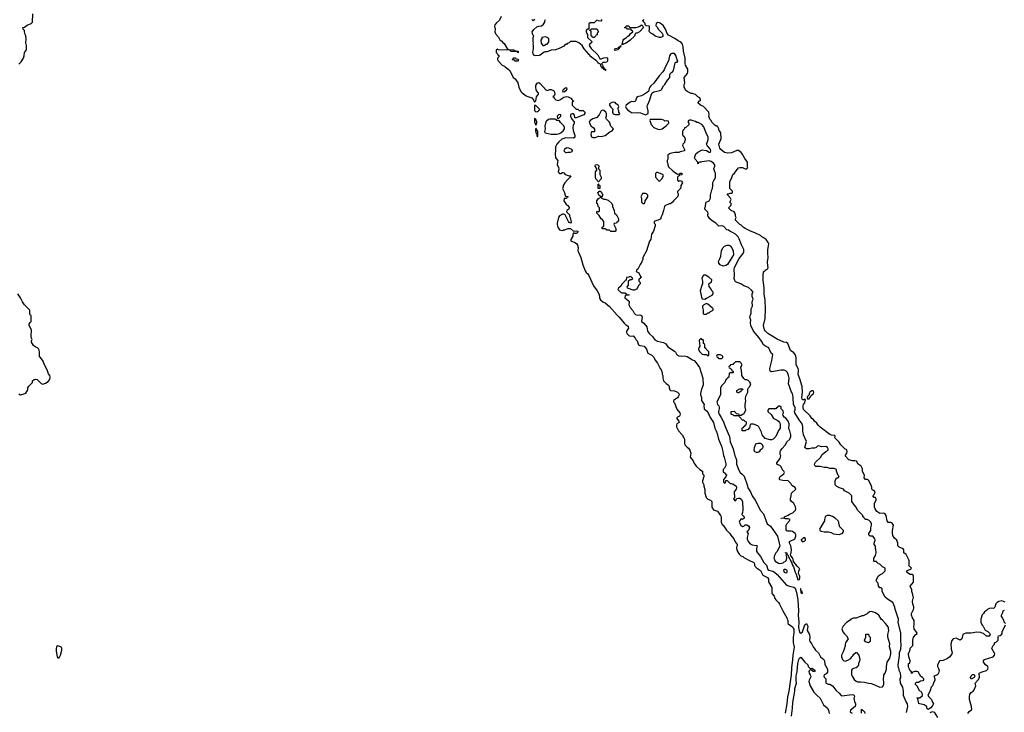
# Model space of a CAD drawing. Header units: inches. Extents: x 2792272 to 2951639, y 860504 to 1033803.
# Tile 108 of 209: x 2884240 to 2898447, y 959087 to 969085. Entities that reach past the tile are written whole.
import ezdxf

# ---------------------------------------------------------------- set-up
doc = ezdxf.new("R2010")
doc.units = ezdxf.units.IN
doc.header["$MEASUREMENT"] = 0
for name, color, linetype in [('C8985', 7, 'Continuous'), ('C8986', 7, 'Continuous'), ('C8995', 7, 'Continuous'), ('C8996', 7, 'Continuous')]:
    doc.layers.add(name, color=color, linetype=linetype)

msp = doc.modelspace()

# ---------------------------------------------------------------- linework, layer by layer
at = {"layer": 'C8985', "color": 4, "elevation": 4}
msp.add_lwpolyline([(2884766, 960000), (2884766, 959970), (2884781, 959890), (2884790, 959872), (2884810, 959872), (2884830, 959912), (2884850, 959982), (2884850, 960000)], dxfattribs=at)
at = {"layer": 'C8986', "color": 4, "elevation": 4}
for points in [[(2884230, 968442), (2884263, 968477), (2884293, 968530), (2884304, 968564), (2884309, 968611), (2884339, 968650), (2884339, 968710), (2884328, 968750), (2884335, 968810), (2884328, 968850), (2884318, 968870), (2884309, 968910), (2884308, 968930), (2884288, 968950), (2884286, 968970), (2884310, 968978), (2884350, 969005), (2884406, 969030), (2884426, 969050), (2884429, 969170)], [(2884230, 963682), (2884250, 963672), (2884273, 963673), (2884330, 963694), (2884356, 963744), (2884358, 963770), (2884370, 963794), (2884426, 963850), (2884426, 963870), (2884448, 963892), (2884470, 963894), (2884494, 963890), (2884550, 963832), (2884574, 963826), (2884610, 963838), (2884650, 963862), (2884674, 963890), (2884679, 963930), (2884675, 963950), (2884655, 963975), (2884635, 964030), (2884592, 964112), (2884577, 964157), (2884526, 964230), (2884528, 964290), (2884515, 964330), (2884498, 964350), (2884464, 964364), (2884441, 964381), (2884409, 964430), (2884408, 964450), (2884418, 964470), (2884408, 964488), (2884406, 964510), (2884408, 964610), (2884378, 964670), (2884378, 964690), (2884390, 964714), (2884406, 964730), (2884406, 964810), (2884402, 964822), (2884390, 964826), (2884387, 964833), (2884388, 964890), (2884309, 964970), (2884282, 965010), (2884254, 965070), (2884213, 965130)], [(2884850, 960000), (2884850, 960006), (2884844, 960024), (2884834, 960034), (2884790, 960049), (2884778, 960042), (2884771, 960029), (2884766, 960010), (2884766, 960000)]]:
    msp.add_lwpolyline(points, dxfattribs=at)
at = {"layer": 'C8995', "color": 4}
for points, elevation in [([(2895409, 960000), (2895395, 959910), (2895393, 959850), (2895376, 959730), (2895372, 959630), (2895336, 959390), (2895317, 959310), (2895309, 959210), (2895287, 959073)], 4), ([(2895713, 960000), (2895724, 959984), (2895765, 959945), (2895795, 959890), (2895843, 959850), (2895851, 959830), (2895858, 959778), (2895896, 959710), (2895894, 959666), (2895877, 959643), (2895850, 959626), (2895842, 959610), (2895850, 959594), (2895874, 959570), (2895874, 959510), (2895910, 959492), (2895930, 959492), (2895970, 959471), (2896020, 959400), (2896064, 959364), (2896094, 959330), (2896105, 959325), (2896250, 959343), (2896270, 959339), (2896281, 959330), (2896285, 959310), (2896278, 959290), (2896285, 959245), (2896302, 959210), (2896302, 959190), (2896294, 959170), (2896230, 959118), (2896222, 959090), (2896250, 959074)], 8), ([(2896135, 960000), (2896122, 959958), (2896096, 959910), (2896096, 959890), (2896111, 959850), (2896130, 959831), (2896150, 959825), (2896190, 959838), (2896235, 959865), (2896248, 959890), (2896260, 959900), (2896276, 959924), (2896306, 959950), (2896314, 959950), (2896350, 959914), (2896362, 959850), (2896357, 959823), (2896342, 959790), (2896342, 959770), (2896332, 959750), (2896310, 959729), (2896270, 959718), (2896254, 959710), (2896244, 959696), (2896243, 959630), (2896250, 959610), (2896283, 959563), (2896310, 959535), (2896330, 959525), (2896370, 959527), (2896430, 959521), (2896488, 959508), (2896524, 959504), (2896590, 959481), (2896650, 959452), (2896690, 959454), (2896708, 959490), (2896709, 959530), (2896702, 959550), (2896708, 959630), (2896730, 959654), (2896749, 959710), (2896749, 959750), (2896759, 959810), (2896794, 959870), (2896809, 959931), (2896809, 959970), (2896799, 960000)], 12), ([(2897037, 959083), (2897057, 959170), (2897050, 959208), (2897027, 959247), (2896993, 959330), (2896993, 959390), (2896981, 959450), (2896949, 959510), (2896946, 959570), (2896955, 959585), (2896954, 959610), (2896948, 959650), (2896929, 959689), (2896929, 959710), (2896921, 959730), (2896915, 959770), (2896934, 959906), (2896936, 959950), (2896952, 960000)], 8), ([(2897683, 960000), (2897695, 959950), (2897690, 959930), (2897662, 959890), (2897630, 959865), (2897563, 959837), (2897514, 959830), (2897510, 959826), (2897485, 959770), (2897485, 959750), (2897499, 959719), (2897506, 959690), (2897500, 959650), (2897490, 959633), (2897476, 959624), (2897432, 959610), (2897444, 959570), (2897444, 959550), (2897424, 959510), (2897410, 959470), (2897391, 959450), (2897380, 959400), (2897346, 959330), (2897359, 959310), (2897399, 959270), (2897410, 959234), (2897425, 959210), (2897418, 959190), (2897385, 959150), (2897348, 959128), (2897330, 959146), (2897328, 959170), (2897318, 959178), (2897290, 959195), (2897229, 959209), (2897216, 959216), (2897207, 959233), (2897202, 959282), (2897186, 959290), (2897190, 959294), (2897230, 959294), (2897268, 959330), (2897268, 959350), (2897250, 959386), (2897228, 959390), (2897190, 959466), (2897168, 959488), (2897168, 959510), (2897180, 959520), (2897210, 959522), (2897240, 959540), (2897276, 959544), (2897286, 959550), (2897286, 959570), (2897266, 959590), (2897243, 959603), (2897206, 959670), (2897184, 959676), (2897150, 959678), (2897118, 959662), (2897110, 959648), (2897106, 959650), (2897106, 959670), (2897090, 959686), (2897078, 959710), (2897068, 959730), (2897066, 959750), (2897066, 959790), (2897082, 959798), (2897088, 959830), (2897070, 959886), (2897065, 959930), (2897089, 959990), (2897089, 960000)], 4), ([(2897919, 959070), (2897941, 959099), (2897978, 959130), (2897975, 959170), (2897945, 959270), (2897944, 959310), (2897949, 959350), (2897970, 959372), (2897998, 959390), (2898014, 959410), (2898035, 959470), (2898026, 959510), (2898070, 959554), (2898088, 959590), (2898086, 959650), (2898130, 959672), (2898190, 959691), (2898209, 959710), (2898214, 959730), (2898209, 959749), (2898174, 959774), (2898165, 959785), (2898148, 959810), (2898148, 959830), (2898162, 959850), (2898286, 959890), (2898308, 959910), (2898309, 959930), (2898274, 960000)], 4), ([(2895375, 959030), (2895393, 959147), (2895397, 959230), (2895425, 959390), (2895427, 959430), (2895450, 959510), (2895442, 959550), (2895444, 959616), (2895459, 959670), (2895470, 959792), (2895481, 959850), (2895490, 959871), (2895510, 959884), (2895570, 959811), (2895612, 959770), (2895618, 959750), (2895630, 959732), (2895650, 959714), (2895670, 959722), (2895710, 959698), (2895716, 959690), (2895710, 959678), (2895690, 959675), (2895650, 959706), (2895630, 959686), (2895626, 959670), (2895631, 959650), (2895648, 959628), (2895655, 959610), (2895652, 959590), (2895630, 959550), (2895626, 959530), (2895645, 959470), (2895700, 959380), (2895748, 959328), (2895790, 959290), (2895837, 959197), (2895893, 959150), (2895916, 959110), (2895916, 959090), (2895926, 959070)], 4), ([(2896387, 959073), (2896386, 959130), (2896390, 959134), (2896398, 959118), (2896410, 959114), (2896430, 959094), (2896434, 959070)], 8), ([(2897377, 959083), (2897410, 959099), (2897436, 959090), (2897484, 959010)], 4)]:
    msp.add_lwpolyline(points, dxfattribs=dict(at, elevation=elevation))
at = {"layer": 'C8995', "color": 4, "elevation": 4}
msp.add_lwpolyline([(2897970, 959566), (2897962, 959590), (2897970, 959612), (2897990, 959631), (2898012, 959632), (2898022, 959610), (2898014, 959590)], close=True, dxfattribs=at)
at = {"layer": 'C8996', "color": 4}
for points, elevation in [([(2891185, 969130), (2891163, 969077), (2891120, 969040), (2891096, 969010), (2891091, 968990), (2891101, 968950), (2891098, 968910), (2891104, 968884), (2891110, 968874), (2891150, 968834), (2891170, 968794), (2891197, 968777), (2891210, 968754), (2891230, 968742), (2891278, 968658), (2891293, 968653), (2891370, 968651), (2891378, 968638), (2891434, 968630), (2891434, 968610), (2891430, 968606), (2891422, 968622), (2891410, 968626), (2891328, 968628), (2891322, 968642), (2891310, 968646), (2891148, 968648), (2891130, 968658), (2891124, 968656), (2891114, 968650), (2891114, 968610), (2891134, 968590), (2891138, 968578), (2891154, 968570), (2891154, 968550), (2891134, 968530), (2891134, 968510), (2891142, 968490), (2891202, 968430), (2891235, 968415), (2891243, 968403), (2891290, 968372), (2891312, 968350), (2891362, 968250), (2891391, 968231), (2891430, 968172), (2891442, 968110), (2891472, 968050), (2891491, 968030), (2891550, 967987), (2891570, 967976), (2891630, 967958), (2891652, 967930), (2891670, 967894), (2891690, 967914), (2891695, 967970), (2891728, 968010), (2891726, 968030), (2891716, 968036), (2891694, 968074), (2891689, 968109), (2891690, 968134), (2891700, 968160), (2891710, 968174), (2891730, 968178), (2891750, 968165), (2891830, 968071), (2891850, 968065), (2891890, 968079), (2891910, 968079), (2891942, 968062), (2891951, 968051), (2891961, 968010), (2891950, 967986), (2891934, 967970), (2891945, 967965), (2891951, 967950), (2891978, 967930), (2892010, 967918), (2892034, 967926), (2892090, 967965), (2892130, 967975), (2892154, 967970), (2892192, 967950), (2892214, 967930), (2892218, 967918), (2892234, 967910), (2892218, 967902), (2892214, 967890), (2892214, 967850), (2892270, 967794), (2892292, 967792), (2892313, 967773), (2892370, 967774), (2892394, 967750), (2892394, 967730), (2892382, 967710), (2892270, 967668), (2892249, 967669), (2892247, 967707), (2892230, 967726), (2892210, 967728), (2892186, 967714), (2892186, 967690), (2892206, 967650), (2892242, 967610), (2892242, 967590), (2892224, 967556), (2892221, 967530), (2892227, 967487), (2892250, 967414), (2892251, 967390), (2892230, 967377), (2892121, 967379), (2892075, 967365), (2892062, 967358), (2892020, 967320), (2891993, 967290), (2891971, 967250), (2891970, 967190), (2891965, 967150), (2891971, 967091), (2892005, 967050), (2891997, 966997), (2892016, 966950), (2892018, 966930), (2892012, 966890), (2892022, 966870), (2892030, 966865), (2892050, 966866), (2892070, 966878), (2892077, 966877), (2892090, 966872), (2892111, 966851), (2892170, 966832), (2892192, 966830), (2892184, 966816), (2892185, 966810), (2892145, 966775), (2892105, 966730), (2892082, 966690), (2892082, 966670), (2892074, 966650), (2892102, 966590), (2892104, 966564), (2892118, 966538), (2892150, 966534), (2892154, 966530), (2892138, 966522), (2892130, 966506), (2892098, 966502), (2892092, 966470), (2892132, 966412), (2892150, 966402), (2892170, 966374), (2892162, 966350), (2892134, 966330), (2892132, 966310), (2892172, 966270), (2892172, 966250), (2892182, 966230), (2892197, 966163), (2892190, 966146), (2892170, 966158), (2892158, 966170), (2892109, 966269), (2892090, 966278), (2892070, 966278), (2892030, 966254), (2892016, 966230), (2891996, 966150), (2891996, 966130), (2892007, 966090), (2892030, 966052), (2892050, 966045), (2892076, 966044), (2892088, 966052), (2892107, 966053), (2892150, 966072), (2892190, 966072), (2892230, 966034), (2892270, 966038), (2892292, 966030), (2892291, 966010), (2892270, 965998), (2892250, 965998), (2892230, 966006), (2892222, 965990), (2892220, 965960), (2892192, 965910), (2892193, 965893), (2892250, 965871), (2892273, 965853), (2892287, 965830), (2892298, 965798), (2892296, 965750), (2892301, 965730), (2892336, 965650), (2892364, 965544), (2892398, 965458), (2892414, 965434), (2892437, 965417), (2892454, 965394), (2892521, 965241), (2892573, 965170), (2892595, 965130), (2892605, 965095), (2892607, 965067), (2892621, 965041), (2892653, 965013), (2892690, 964996), (2892750, 964947), (2892859, 964819), (2892890, 964791), (2892943, 964730), (2892963, 964703), (2892983, 964683), (2893010, 964665), (2893019, 964650), (2893023, 964630), (2892998, 964590), (2892998, 964570), (2893005, 964550), (2893030, 964525), (2893050, 964518), (2893090, 964522), (2893122, 964490), (2893132, 964470), (2893151, 964450), (2893171, 964391), (2893190, 964382), (2893251, 964370), (2893285, 964330), (2893302, 964270), (2893360, 964240), (2893390, 964212), (2893410, 964172), (2893445, 964125), (2893482, 964050), (2893498, 964030), (2893511, 963990), (2893512, 963970), (2893522, 963950), (2893518, 963910), (2893530, 963874), (2893570, 963832), (2893585, 963825), (2893602, 963810), (2893612, 963792), (2893612, 963770), (2893621, 963741), (2893632, 963732), (2893690, 963727), (2893730, 963707), (2893751, 963690), (2893757, 963670), (2893741, 963639), (2893730, 963627), (2893673, 963587), (2893672, 963570), (2893690, 963552), (2893721, 963461), (2893765, 963410), (2893771, 963390), (2893767, 963373), (2893759, 963361), (2893732, 963348), (2893724, 963336), (2893722, 963330), (2893730, 963314), (2893752, 963290), (2893754, 963270), (2893722, 963250), (2893716, 963230), (2893719, 963210), (2893748, 963148), (2893798, 963090), (2893825, 963050), (2893831, 963030), (2893831, 962970), (2893836, 962950), (2893870, 962912), (2893890, 962902), (2893911, 962870), (2893922, 962830), (2893914, 962770), (2893956, 962716), (2893966, 962686), (2893982, 962670), (2894000, 962640), (2894054, 962590), (2894094, 962570), (2894094, 962530), (2894112, 962512), (2894112, 962490), (2894091, 962430), (2894091, 962411), (2894111, 962370), (2894112, 962352), (2894125, 962305), (2894126, 962250), (2894147, 962190), (2894170, 962165), (2894210, 962151), (2894225, 962130), (2894225, 962050), (2894250, 962012), (2894310, 961991), (2894351, 961930), (2894362, 961910), (2894362, 961830), (2894371, 961810), (2894378, 961798), (2894391, 961790), (2894438, 961718), (2894486, 961670), (2894502, 961642), (2894546, 961590), (2894566, 961546), (2894591, 961510), (2894591, 961490), (2894582, 961470), (2894582, 961450), (2894598, 961410), (2894622, 961370), (2894646, 961346), (2894675, 961335), (2894690, 961322), (2894762, 961282), (2894831, 961250), (2894842, 961230), (2894842, 961210), (2894852, 961192), (2894864, 961184), (2894871, 961171), (2894930, 961132), (2894965, 961065), (2895030, 961031), (2895045, 961010), (2895045, 960970), (2895091, 960890), (2895091, 960811), (2895097, 960797), (2895125, 960765), (2895138, 960730), (2895151, 960710), (2895191, 960671), (2895205, 960650), (2895251, 960550), (2895311, 960450), (2895312, 960430), (2895325, 960410), (2895325, 960375), (2895330, 960362), (2895390, 960319), (2895403, 960303), (2895408, 960288), (2895408, 960230), (2895402, 960170), (2895403, 960097), (2895413, 960027), (2895409, 960000)], 4), ([(2892633, 969087), (2892634, 969070), (2892630, 969066), (2892590, 969068), (2892570, 969078), (2892530, 969038), (2892470, 969038), (2892453, 969027), (2892454, 968946), (2892430, 968946), (2892414, 968930), (2892414, 968910), (2892424, 968884), (2892434, 968870), (2892434, 968830), (2892494, 968770), (2892492, 968750), (2892465, 968735), (2892456, 968710), (2892487, 968667), (2892580, 968580), (2892610, 968522), (2892630, 968518), (2892667, 968533), (2892710, 968538), (2892722, 968530), (2892721, 968490), (2892712, 968470), (2892690, 968465), (2892652, 968468), (2892634, 968450), (2892638, 968438), (2892650, 968434), (2892652, 968412), (2892658, 968398), (2892670, 968394), (2892674, 968374), (2892694, 968370), (2892694, 968350), (2892686, 968350), (2892682, 968362), (2892670, 968366), (2892662, 968382), (2892650, 968386), (2892642, 968402), (2892630, 968406), (2892622, 968442), (2892590, 968458), (2892577, 968477), (2892556, 968496), (2892518, 968518), (2892484, 968550), (2892386, 968666), (2892355, 968710), (2892310, 968749), (2892270, 968768), (2892190, 968768), (2892170, 968749), (2892141, 968739), (2892130, 968729), (2892110, 968728), (2892090, 968702), (2892022, 968670), (2891970, 968649), (2891910, 968644), (2891850, 968621), (2891821, 968619), (2891806, 968614), (2891750, 968575), (2891734, 968570), (2891690, 968563), (2891670, 968569), (2891650, 968590), (2891645, 968610), (2891654, 968670), (2891655, 968710), (2891649, 968731), (2891655, 968750), (2891649, 968771), (2891649, 968829), (2891658, 968850), (2891646, 968866), (2891637, 968910), (2891658, 968942), (2891700, 968980), (2891729, 968991), (2891770, 968998), (2891800, 969020), (2891818, 969050), (2891818, 969070), (2891826, 969090)], 4), ([(2897089, 960000), (2897090, 960014), (2897127, 960053), (2897129, 960129), (2897135, 960170), (2897169, 960211), (2897186, 960214), (2897188, 960230), (2897148, 960290), (2897142, 960330), (2897148, 960350), (2897148, 960410), (2897122, 960450), (2897109, 960490), (2897109, 960511), (2897138, 960570), (2897142, 960590), (2897142, 960610), (2897129, 960649), (2897124, 960690), (2897135, 960750), (2897129, 960769), (2897129, 960790), (2897115, 960830), (2897115, 960855), (2897088, 960910), (2897136, 960964), (2897138, 961050), (2897130, 961066), (2897116, 961076), (2897090, 961078), (2897050, 961098), (2897038, 961110), (2897050, 961134), (2897102, 961158), (2897106, 961170), (2897068, 961208), (2897074, 961226), (2897074, 961274), (2897069, 961290), (2897030, 961366), (2896998, 961390), (2896998, 961430), (2896988, 961448), (2896929, 961469), (2896909, 961489), (2896909, 961530), (2896896, 961570), (2896861, 961601), (2896840, 961640), (2896834, 961674), (2896834, 961710), (2896849, 961790), (2896830, 961818), (2896810, 961828), (2896770, 961826), (2896758, 961850), (2896742, 961930), (2896728, 961950), (2896710, 961962), (2896650, 961955), (2896610, 961984), (2896582, 962022), (2896575, 962050), (2896576, 962104), (2896598, 962150), (2896598, 962170), (2896590, 962186), (2896570, 962186), (2896548, 962210), (2896569, 962231), (2896582, 962270), (2896570, 962288), (2896550, 962295), (2896535, 962310), (2896535, 962330), (2896525, 962365), (2896490, 962438), (2896470, 962448), (2896446, 962450), (2896426, 962470), (2896428, 962510), (2896403, 962563), (2896400, 962600), (2896389, 962629), (2896380, 962640), (2896338, 962670), (2896314, 962714), (2896290, 962719), (2896256, 962716), (2896202, 962730), (2896149, 962790), (2896173, 962827), (2896179, 962850), (2896174, 962874), (2896148, 962890), (2896090, 962948), (2896065, 962985), (2896010, 963038), (2896002, 963050), (2896006, 963066), (2896002, 963082), (2895953, 963087), (2895930, 963098), (2895790, 963202), (2895762, 963230), (2895741, 963261), (2895709, 963290), (2895694, 963314), (2895669, 963330), (2895645, 963365), (2895550, 963458), (2895543, 963483), (2895543, 963510), (2895549, 963531), (2895562, 963550), (2895578, 963598), (2895570, 963606), (2895550, 963598), (2895540, 963600), (2895530, 963606), (2895525, 963625), (2895535, 963710), (2895529, 963790), (2895499, 963899), (2895476, 963956), (2895473, 963970), (2895479, 964010), (2895477, 964030), (2895473, 964050), (2895445, 964105), (2895443, 964203), (2895438, 964230), (2895428, 964250), (2895410, 964278), (2895362, 964310), (2895322, 964410), (2895303, 964423), (2895268, 964430), (2895170, 964473), (2895037, 964557), (2895002, 964590), (2894989, 964609), (2894975, 964670), (2894999, 964770), (2895001, 964910), (2894996, 965036), (2894984, 965130), (2894982, 965210), (2894968, 965328), (2894966, 965394), (2894975, 965445), (2895005, 965475), (2895034, 965490), (2895039, 965510), (2895033, 965530), (2895029, 965590), (2895041, 965650), (2895034, 965710), (2895035, 965770), (2895042, 965790), (2895049, 965850), (2895042, 965870), (2895009, 965910), (2894970, 965942), (2894950, 965949), (2894929, 965969), (2894846, 966010), (2894786, 966030), (2894708, 966070), (2894678, 966090), (2894650, 966118), (2894630, 966128), (2894568, 966190), (2894568, 966210), (2894578, 966230), (2894569, 966249), (2894569, 966270), (2894558, 966298), (2894549, 966309), (2894508, 966330), (2894466, 966370), (2894506, 966410), (2894506, 966430), (2894488, 966450), (2894506, 966490), (2894498, 966510), (2894458, 966550), (2894458, 966558), (2894448, 966570), (2894470, 966572), (2894490, 966582), (2894510, 966582), (2894526, 966590), (2894526, 966610), (2894488, 966650), (2894486, 966750), (2894510, 966794), (2894529, 966850), (2894550, 966865), (2894610, 966945), (2894631, 966951), (2894670, 966951), (2894710, 966934), (2894730, 966934), (2894746, 966950), (2894742, 966962), (2894744, 967030), (2894703, 967083), (2894666, 967150), (2894650, 967169), (2894610, 967195), (2894590, 967199), (2894510, 967161), (2894457, 967157), (2894410, 967169), (2894355, 967210), (2894345, 967230), (2894329, 967290), (2894362, 967370), (2894358, 967450), (2894340, 967480), (2894328, 967490), (2894328, 967510), (2894310, 967546), (2894290, 967549), (2894270, 967562), (2894230, 967602), (2894214, 967634), (2894198, 967650), (2894182, 967690), (2894188, 967710), (2894186, 967750), (2894106, 967830), (2894066, 967850), (2894027, 967887), (2894050, 967914), (2894062, 967918), (2894066, 967930), (2894055, 967955), (2894026, 967970), (2893990, 968006), (2893970, 968008), (2893950, 968018), (2893930, 968018), (2893870, 968046), (2893846, 968070), (2893836, 968096), (2893826, 968110), (2893826, 968150), (2893838, 968170), (2893829, 968250), (2893875, 968310), (2893882, 968330), (2893882, 968350), (2893879, 968370), (2893848, 968428), (2893842, 968450), (2893841, 968530), (2893819, 968630), (2893814, 968694), (2893802, 968730), (2893789, 968750), (2893770, 968764), (2893739, 968779), (2893692, 968812), (2893602, 968862), (2893585, 968885), (2893559, 968950), (2893530, 968998), (2893502, 969022), (2893470, 969041), (2893450, 969045), (2893422, 969030), (2893420, 969000), (2893422, 968990), (2893442, 968970), (2893452, 968950), (2893511, 968891), (2893522, 968870), (2893518, 968842), (2893492, 968828), (2893470, 968828), (2893410, 968849), (2893376, 968876), (2893348, 968890), (2893328, 968910), (2893323, 968923), (2893328, 968950), (2893326, 968990), (2893278, 968998), (2893266, 969010), (2893266, 969030), (2893246, 969050), (2893242, 969062), (2893226, 969070), (2893242, 969078), (2893248, 969092)], 4), ([(2891673, 969087), (2891650, 969068), (2891630, 969086)], 4), ([(2896952, 960000), (2896955, 960010), (2896961, 960050), (2896953, 960127), (2896954, 960230), (2896915, 960390), (2896922, 960410), (2896922, 960430), (2896868, 960590), (2896867, 960607), (2896838, 960670), (2896760, 960720), (2896728, 960750), (2896686, 960830), (2896686, 960870), (2896670, 960886), (2896650, 960886), (2896630, 960906), (2896628, 960950), (2896608, 960970), (2896598, 960990), (2896628, 961050), (2896650, 961071), (2896690, 961092), (2896726, 961130), (2896727, 961167), (2896689, 961189), (2896650, 961226), (2896626, 961230), (2896622, 961242), (2896608, 961248), (2896602, 961262), (2896570, 961266), (2896566, 961270), (2896566, 961310), (2896589, 961351), (2896599, 961390), (2896595, 961435), (2896588, 961450), (2896587, 961487), (2896568, 961510), (2896568, 961530), (2896582, 961570), (2896579, 961590), (2896570, 961608), (2896550, 961628), (2896510, 961628), (2896498, 961638), (2896495, 961650), (2896495, 961670), (2896522, 961710), (2896522, 961750), (2896529, 961790), (2896529, 961810), (2896522, 961830), (2896498, 961858), (2896470, 961869), (2896446, 961870), (2896426, 961890), (2896422, 961902), (2896406, 961910), (2896406, 961930), (2896330, 962006), (2896308, 962050), (2896280, 962080), (2896248, 962130), (2896246, 962210), (2896208, 962248), (2896143, 962283), (2896128, 962308), (2896070, 962328), (2896030, 962348), (2896009, 962370), (2896006, 962430), (2896028, 962470), (2896048, 962472), (2896066, 962490), (2896050, 962506), (2896028, 962570), (2896026, 962590), (2895990, 962606), (2895932, 962608), (2895890, 962622), (2895850, 962622), (2895790, 962634), (2895730, 962635), (2895715, 962650), (2895709, 962670), (2895723, 962697), (2895793, 962767), (2895818, 962810), (2895870, 962852), (2895906, 962870), (2895906, 962890), (2895898, 962910), (2895870, 962922), (2895810, 962918), (2895770, 962933), (2895750, 962928), (2895731, 962909), (2895710, 962902), (2895670, 962899), (2895631, 962889), (2895592, 962892), (2895578, 962898), (2895568, 962908), (2895595, 962995), (2895549, 963091), (2895539, 963150), (2895541, 963210), (2895529, 963250), (2895486, 963310), (2895424, 963410), (2895419, 963430), (2895430, 963454), (2895430, 963486), (2895405, 963530), (2895403, 963630), (2895389, 963689), (2895375, 963710), (2895335, 963830), (2895341, 963910), (2895333, 963950), (2895317, 963990), (2895295, 964015), (2895270, 964025), (2895230, 964024), (2895090, 964002), (2895068, 964010), (2895062, 964050), (2895094, 964166), (2895108, 964250), (2895090, 964268), (2895062, 964310), (2895048, 964348), (2894990, 964378), (2894970, 964398), (2894954, 964430), (2894910, 964494), (2894829, 964590), (2894789, 964669), (2894784, 964710), (2894789, 964750), (2894775, 964790), (2894778, 964810), (2894795, 964850), (2894794, 964910), (2894815, 964950), (2894809, 965011), (2894826, 965050), (2894808, 965090), (2894808, 965130), (2894826, 965150), (2894800, 965180), (2894758, 965218), (2894690, 965244), (2894648, 965270), (2894570, 965302), (2894558, 965318), (2894549, 965350), (2894554, 965390), (2894549, 965490), (2894554, 965510), (2894620, 965640), (2894678, 965710), (2894688, 965732), (2894689, 965770), (2894654, 965834), (2894622, 965922), (2894608, 965950), (2894589, 965970), (2894570, 965989), (2894535, 966010), (2894486, 966030), (2894467, 966047), (2894446, 966050), (2894398, 966098), (2894370, 966108), (2894326, 966106), (2894286, 966150), (2894230, 966182), (2894198, 966210), (2894180, 966240), (2894169, 966249), (2894169, 966271), (2894175, 966285), (2894170, 966306), (2894128, 966348), (2894126, 966370), (2894138, 966390), (2894140, 966440), (2894146, 966450), (2894188, 966472), (2894208, 966510), (2894209, 966550), (2894229, 966630), (2894239, 966650), (2894244, 966690), (2894243, 966737), (2894254, 966766), (2894270, 966782), (2894282, 966810), (2894282, 966870), (2894269, 966889), (2894255, 966930), (2894269, 966970), (2894269, 966990), (2894250, 967015), (2894218, 967038), (2894190, 967049), (2894085, 967035), (2894070, 967026), (2894050, 967026), (2894038, 967022), (2894030, 967006), (2894026, 967010), (2894026, 967030), (2893986, 967070), (2893978, 967090), (2893995, 967150), (2894027, 967173), (2894090, 967205), (2894150, 967198), (2894190, 967172), (2894210, 967174), (2894215, 967190), (2894208, 967210), (2894195, 967230), (2894158, 967270), (2894149, 967290), (2894174, 967350), (2894176, 967396), (2894147, 967447), (2894110, 967538), (2894082, 967570), (2894030, 967599), (2894010, 967602), (2893990, 967615), (2893970, 967618), (2893930, 967635), (2893905, 967635), (2893890, 967626), (2893882, 967610), (2893894, 967590), (2893893, 967567), (2893850, 967528), (2893834, 967526), (2893832, 967508), (2893810, 967486), (2893802, 967470), (2893802, 967430), (2893810, 967414), (2893824, 967404), (2893842, 967370), (2893842, 967350), (2893833, 967327), (2893832, 967310), (2893810, 967286), (2893802, 967270), (2893834, 967210), (2893834, 967190), (2893770, 967178), (2893751, 967169), (2893692, 967168), (2893625, 967155), (2893614, 967150), (2893594, 967130), (2893592, 967072), (2893585, 967050), (2893585, 967030), (2893591, 967010), (2893591, 966990), (2893602, 966962), (2893663, 966903), (2893690, 966882), (2893714, 966870), (2893730, 966854), (2893762, 966858), (2893769, 966871), (2893794, 966870), (2893793, 966847), (2893758, 966842), (2893754, 966830), (2893738, 966822), (2893734, 966810), (2893734, 966770), (2893750, 966754), (2893770, 966762), (2893790, 966754), (2893802, 966730), (2893782, 966690), (2893782, 966670), (2893774, 966650), (2893733, 966607), (2893732, 966590), (2893742, 966570), (2893742, 966550), (2893732, 966530), (2893672, 966470), (2893662, 966450), (2893630, 966428), (2893610, 966428), (2893550, 966398), (2893542, 966390), (2893531, 966329), (2893512, 966268), (2893492, 966230), (2893492, 966210), (2893454, 966190), (2893430, 966188), (2893394, 966170), (2893394, 966150), (2893411, 966131), (2893411, 966110), (2893385, 966030), (2893356, 965990), (2893346, 965914), (2893330, 965886), (2893285, 965750), (2893232, 965650), (2893231, 965630), (2893218, 965590), (2893192, 965550), (2893158, 965482), (2893142, 965470), (2893134, 965450), (2893172, 965432), (2893198, 965378), (2893214, 965370), (2893198, 965362), (2893194, 965350), (2893178, 965342), (2893174, 965330), (2893174, 965310), (2893192, 965292), (2893194, 965270), (2893170, 965246), (2893144, 965196), (2893131, 965189), (2893110, 965182), (2893090, 965182), (2893027, 965207), (2893010, 965208), (2893006, 965230), (2893027, 965253), (2893027, 965313), (2893047, 965333), (2893070, 965334), (2893086, 965350), (2893066, 965370), (2893050, 965378), (2893030, 965366), (2892998, 965362), (2892993, 965327), (2892978, 965322), (2892974, 965310), (2892960, 965300), (2892930, 965266), (2892917, 965243), (2892882, 965210), (2892872, 965190), (2892910, 965152), (2892930, 965142), (2892970, 965142), (2892994, 965130), (2892998, 965118), (2893033, 965113), (2893027, 965107), (2892978, 965102), (2892974, 965070), (2893022, 965030), (2893032, 965010), (2893031, 964970), (2893051, 964930), (2893085, 964885), (2893105, 964850), (2893128, 964828), (2893150, 964821), (2893190, 964825), (2893202, 964822), (2893210, 964814), (2893222, 964790), (2893214, 964730), (2893244, 964704), (2893291, 964650), (2893298, 964590), (2893326, 964550), (2893371, 964510), (2893405, 964465), (2893445, 964445), (2893530, 964425), (2893564, 964404), (2893590, 964362), (2893690, 964302), (2893705, 964285), (2893717, 964257), (2893730, 964242), (2893750, 964232), (2893786, 964226), (2893830, 964231), (2893870, 964222), (2893950, 964176), (2893970, 964163), (2894003, 964130), (2894050, 964065), (2894099, 963910), (2894101, 963810), (2894079, 963750), (2894065, 963690), (2894065, 963670), (2894078, 963630), (2894078, 963590), (2894118, 963530), (2894112, 963510), (2894118, 963470), (2894150, 963441), (2894172, 963412), (2894204, 963344), (2894251, 963269), (2894271, 963191), (2894291, 963150), (2894303, 963110), (2894321, 963030), (2894366, 962930), (2894386, 962850), (2894394, 962794), (2894406, 962770), (2894430, 962674), (2894427, 962650), (2894411, 962609), (2894392, 962590), (2894393, 962553), (2894410, 962542), (2894438, 962510), (2894430, 962486), (2894394, 962450), (2894394, 962410), (2894410, 962394), (2894422, 962398), (2894427, 962433), (2894450, 962432), (2894490, 962392), (2894509, 962391), (2894530, 962383), (2894576, 962350), (2894581, 962330), (2894576, 962310), (2894551, 962270), (2894552, 962190), (2894542, 962170), (2894544, 962164), (2894554, 962150), (2894570, 962142), (2894589, 962171), (2894610, 962178), (2894630, 962178), (2894650, 962165), (2894671, 962130), (2894676, 962010), (2894671, 961969), (2894662, 961942), (2894694, 961910), (2894694, 961890), (2894672, 961868), (2894650, 961878), (2894645, 961875), (2894630, 961858), (2894623, 961830), (2894645, 961790), (2894670, 961771), (2894690, 961772), (2894710, 961794), (2894730, 961794), (2894757, 961777), (2894770, 961754), (2894754, 961710), (2894734, 961690), (2894752, 961670), (2894735, 961610), (2894735, 961590), (2894751, 961551), (2894781, 961521), (2894810, 961504), (2894870, 961496), (2894882, 961490), (2894871, 961450), (2894871, 961410), (2894930, 961338), (2894979, 961250), (2895015, 961210), (2895036, 961150), (2895050, 961141), (2895106, 961126), (2895130, 961111), (2895170, 961074), (2895303, 960923), (2895346, 960906), (2895410, 960895), (2895430, 960881), (2895450, 960818), (2895469, 960710), (2895479, 960550), (2895473, 960490), (2895484, 960390), (2895479, 960310), (2895490, 960242), (2895510, 960231), (2895537, 960250), (2895569, 960350), (2895591, 960370), (2895605, 960350), (2895611, 960330), (2895603, 960270), (2895636, 960210), (2895639, 960170), (2895635, 960130), (2895639, 960110), (2895671, 960070), (2895691, 960031), (2895713, 960000)], 8), ([(2898458, 960678), (2898410, 960694), (2898370, 960689), (2898342, 960670), (2898326, 960654), (2898310, 960606), (2898293, 960587), (2898250, 960588), (2898210, 960575), (2898190, 960555), (2898162, 960538), (2898146, 960514), (2898126, 960494), (2898107, 960430), (2898111, 960390), (2898127, 960347), (2898142, 960330), (2898170, 960274), (2898210, 960252), (2898232, 960230), (2898242, 960210), (2898230, 960186), (2898190, 960188), (2898147, 960227), (2898130, 960228), (2898110, 960238), (2898050, 960242), (2897970, 960229), (2897890, 960229), (2897870, 960222), (2897851, 960209), (2897833, 960147), (2897810, 960129), (2897755, 960155), (2897710, 960148), (2897690, 960122), (2897676, 960070), (2897681, 960010), (2897683, 960000)], 4), ([(2896799, 960000), (2896789, 960030), (2896794, 960074), (2896769, 960170), (2896769, 960210), (2896782, 960270), (2896775, 960290), (2896775, 960310), (2896759, 960339), (2896735, 960370), (2896690, 960415), (2896669, 960430), (2896638, 960490), (2896590, 960522), (2896530, 960542), (2896504, 960536), (2896480, 960520), (2896470, 960508), (2896410, 960478), (2896390, 960478), (2896370, 960468), (2896353, 960467), (2896310, 960448), (2896273, 960447), (2896234, 960430), (2896224, 960416), (2896170, 960382), (2896122, 960330), (2896105, 960290), (2896118, 960250), (2896140, 960220), (2896172, 960190), (2896192, 960150), (2896158, 960090), (2896151, 960070), (2896151, 960049), (2896135, 960000)], 12), ([(2898466, 960370), (2898446, 960390), (2898442, 960422), (2898430, 960426), (2898427, 960447), (2898408, 960470), (2898408, 960490), (2898428, 960530), (2898429, 960550), (2898450, 960562)], 4), ([(2898274, 960000), (2898269, 960011), (2898286, 960050), (2898306, 960070), (2898306, 960090), (2898335, 960105), (2898358, 960130), (2898358, 960170), (2898366, 960190), (2898390, 960194), (2898410, 960214), (2898418, 960230), (2898418, 960250), (2898466, 960350)], 4)]:
    msp.add_lwpolyline(points, dxfattribs=dict(at, elevation=elevation))
for points, elevation in [([(2892530, 968826), (2892507, 968827), (2892502, 968842), (2892486, 968850), (2892486, 968910), (2892482, 968922), (2892467, 968927), (2892466, 968934), (2892482, 968938), (2892488, 968952), (2892570, 968952), (2892594, 968910), (2892574, 968890), (2892573, 968867), (2892558, 968862), (2892554, 968850)], 4), ([(2892927, 968727), (2892936, 968744), (2892946, 968790), (2892956, 968804), (2892994, 968826), (2893014, 968846), (2893040, 968860), (2893056, 968884), (2893086, 968910), (2893082, 968922), (2893067, 968927), (2893062, 968942), (2893050, 968946), (2893010, 968946), (2893002, 968962), (2892970, 968966), (2892966, 968974), (2892982, 968978), (2892990, 968994), (2893030, 968994), (2893038, 968978), (2893050, 968974), (2893130, 968972), (2893170, 968982), (2893188, 968992), (2893210, 969012), (2893233, 968993), (2893242, 968970), (2893185, 968910), (2893150, 968889), (2893130, 968888), (2893121, 968879), (2893110, 968849), (2893051, 968789), (2892993, 968747), (2892963, 968737), (2892950, 968729)], 4), ([(2891830, 968838), (2891774, 968826), (2891774, 968814), (2891762, 968790), (2891764, 968744), (2891790, 968714), (2891810, 968714), (2891822, 968718), (2891827, 968733), (2891850, 968734), (2891870, 968754), (2891875, 968770), (2891874, 968814)], 4), ([(2892830, 968638), (2892822, 968650), (2892838, 968670), (2892882, 968678), (2892890, 968691), (2892907, 968693), (2892907, 968707), (2892913, 968713), (2892911, 968689), (2892894, 968686), (2892892, 968670), (2892870, 968649)], 4), ([(2891390, 968488), (2891382, 968502), (2891350, 968506), (2891346, 968510), (2891362, 968518), (2891368, 968532), (2891392, 968532), (2891398, 968518), (2891433, 968513), (2891434, 968490), (2891430, 968488)], 4), ([(2893690, 968599), (2893650, 968599), (2893630, 968589), (2893617, 968563), (2893601, 968490), (2893561, 968410), (2893541, 968359), (2893521, 968330), (2893466, 968274), (2893392, 968168), (2893349, 968131), (2893331, 968110), (2893321, 968090), (2893311, 968049), (2893256, 968010), (2893210, 967986), (2893151, 967969), (2893142, 967958), (2893125, 967915), (2893117, 967903), (2893102, 967898), (2893070, 967904), (2893050, 967895), (2892991, 967850), (2892982, 967830), (2892991, 967810), (2893017, 967777), (2893055, 967755), (2893070, 967742), (2893150, 967747), (2893199, 967739), (2893270, 967711), (2893290, 967722), (2893308, 967732), (2893309, 967770), (2893294, 967830), (2893297, 967850), (2893334, 967930), (2893350, 967994), (2893368, 968030), (2893390, 968045), (2893479, 968061), (2893492, 968068), (2893502, 968078), (2893529, 968131), (2893549, 968150), (2893589, 968210), (2893622, 968250), (2893622, 968290), (2893629, 968311), (2893658, 968330), (2893675, 968350), (2893700, 968460), (2893710, 968472), (2893727, 968473), (2893736, 968484), (2893738, 968490), (2893725, 968505), (2893709, 968570)], 8), ([(2892130, 968099), (2892110, 968096), (2892076, 968070), (2892071, 968050), (2892090, 968044), (2892132, 968070), (2892141, 968090), (2892136, 968096)], 8), ([(2891690, 967846), (2891670, 967846), (2891666, 967834), (2891670, 967774), (2891690, 967754), (2891710, 967762), (2891726, 967770), (2891746, 967790)], 4), ([(2892814, 967894), (2892782, 967890), (2892751, 967870), (2892751, 967850), (2892770, 967822), (2892802, 967790), (2892794, 967770), (2892794, 967750), (2892805, 967725), (2892830, 967714), (2892890, 967714), (2892898, 967730), (2892886, 967750), (2892886, 967770), (2892878, 967790), (2892878, 967810), (2892886, 967830), (2892878, 967850), (2892849, 967869), (2892830, 967888)], 8), ([(2892025, 967715), (2892014, 967710), (2891994, 967690), (2891998, 967658), (2892010, 967654), (2892046, 967690), (2892046, 967710)], 4), ([(2892650, 967779), (2892630, 967768), (2892601, 967710), (2892570, 967674), (2892510, 967653), (2892471, 967630), (2892456, 967610), (2892461, 967590), (2892486, 967546), (2892514, 967530), (2892533, 967507), (2892533, 967467), (2892493, 967467), (2892484, 967456), (2892482, 967430), (2892490, 967394), (2892510, 967382), (2892550, 967385), (2892590, 967402), (2892630, 967398), (2892690, 967411), (2892755, 967465), (2892790, 967482), (2892806, 967510), (2892768, 967548), (2892758, 967570), (2892758, 967590), (2892748, 967610), (2892708, 967650), (2892698, 967670), (2892708, 967690), (2892709, 967730), (2892698, 967750), (2892670, 967775)], 8), ([(2891670, 967658), (2891666, 967650), (2891667, 967610), (2891690, 967562), (2891702, 967590), (2891702, 967610), (2891690, 967646)], 4), ([(2891890, 967649), (2891870, 967644), (2891840, 967620), (2891831, 967609), (2891819, 967550), (2891821, 967510), (2891812, 967470), (2891822, 967450), (2891910, 967431), (2891990, 967431), (2892030, 967442), (2892050, 967452), (2892080, 967480), (2892102, 967510), (2892102, 967530), (2892094, 967554), (2892043, 967603), (2892030, 967626), (2891990, 967628), (2891982, 967642), (2891967, 967647)], 4), ([(2893350, 967646), (2893338, 967642), (2893334, 967630), (2893350, 967574), (2893390, 967531), (2893450, 967503), (2893470, 967501), (2893490, 967506), (2893510, 967511), (2893568, 967552), (2893606, 967590), (2893602, 967622), (2893570, 967626), (2893550, 967618), (2893534, 967634), (2893503, 967643), (2893382, 967642)], 8), ([(2891690, 967518), (2891681, 967490), (2891690, 967454), (2891700, 967440), (2891702, 967410), (2891710, 967394), (2891718, 967410), (2891718, 967470)], 4), ([(2892130, 967235), (2892102, 967210), (2892094, 967190), (2892114, 967170), (2892130, 967166), (2892150, 967172), (2892190, 967172), (2892210, 967182), (2892218, 967190), (2892216, 967196), (2892206, 967210), (2892166, 967230)], 8), ([(2892590, 966746), (2892555, 966790), (2892548, 966812), (2892549, 966890), (2892567, 966913), (2892568, 966930), (2892542, 966970), (2892549, 966991), (2892570, 966995), (2892582, 966990), (2892602, 966970), (2892594, 966950), (2892594, 966930), (2892612, 966912), (2892612, 966850), (2892632, 966810), (2892632, 966788)], 4), ([(2893450, 966878), (2893430, 966878), (2893413, 966867), (2893413, 966813), (2893454, 966770), (2893458, 966758), (2893470, 966754), (2893508, 966790), (2893528, 966830), (2893527, 966847), (2893487, 966867), (2893468, 966868)], 8), ([(2892590, 966646), (2892588, 966650), (2892586, 966710), (2892590, 966714), (2892598, 966698), (2892611, 966690), (2892610, 966646)], 4), ([(2892670, 966492), (2892690, 966492), (2892730, 966478), (2892782, 966430), (2892794, 966410), (2892794, 966390), (2892818, 966330), (2892822, 966290), (2892852, 966270), (2892882, 966210), (2892882, 966190), (2892873, 966167), (2892858, 966162), (2892850, 966146), (2892818, 966142), (2892814, 966130), (2892842, 966070), (2892840, 966040), (2892830, 966026), (2892770, 966028), (2892750, 966046), (2892710, 966046), (2892702, 966062), (2892690, 966066), (2892650, 966066), (2892646, 966070), (2892646, 966090), (2892662, 966098), (2892667, 966113), (2892668, 966170), (2892650, 966198), (2892629, 966209), (2892600, 966260), (2892566, 966290), (2892566, 966310), (2892570, 966314), (2892602, 966318), (2892606, 966330), (2892606, 966370), (2892586, 966390), (2892582, 966422), (2892566, 966430), (2892566, 966470), (2892590, 966502), (2892622, 966518), (2892626, 966530), (2892598, 966550), (2892582, 966590), (2892590, 966602), (2892610, 966614), (2892635, 966595), (2892644, 966564), (2892652, 966550), (2892634, 966530), (2892634, 966510)], 4), ([(2893270, 966575), (2893226, 966574), (2893202, 966530), (2893214, 966510), (2893214, 966450), (2893230, 966434), (2893250, 966434), (2893262, 966438), (2893266, 966470), (2893306, 966530), (2893306, 966550), (2893286, 966570)], 8), ([(2894390, 965529), (2894346, 965546), (2894329, 965570), (2894325, 965595), (2894345, 965635), (2894355, 965670), (2894369, 965750), (2894384, 965790), (2894410, 965816), (2894450, 965831), (2894471, 965831), (2894490, 965822), (2894518, 965790), (2894536, 965750), (2894538, 965690), (2894518, 965650), (2894452, 965550), (2894430, 965539)], 8), ([(2894110, 965398), (2894102, 965390), (2894085, 965350), (2894092, 965310), (2894092, 965270), (2894082, 965250), (2894061, 965170), (2894080, 965080), (2894090, 965054), (2894128, 965052), (2894150, 965065), (2894233, 965107), (2894248, 965130), (2894248, 965150), (2894228, 965170), (2894216, 965196), (2894187, 965233), (2894186, 965270), (2894207, 965293), (2894222, 965298), (2894226, 965330), (2894186, 965370), (2894136, 965396)], 12), ([(2894150, 964986), (2894110, 964968), (2894092, 964950), (2894092, 964930), (2894102, 964890), (2894104, 964844), (2894110, 964834), (2894150, 964834), (2894168, 964852), (2894187, 964853), (2894210, 964874), (2894246, 964890), (2894246, 964910), (2894230, 964926), (2894170, 964978)], 12), ([(2894078, 964478), (2894064, 964476), (2894050, 964466), (2894045, 964450), (2894054, 964370), (2894044, 964356), (2894034, 964330), (2894042, 964310), (2894052, 964290), (2894090, 964258), (2894110, 964252), (2894150, 964254), (2894170, 964234), (2894182, 964238), (2894186, 964250), (2894186, 964290), (2894146, 964330), (2894142, 964342), (2894126, 964350), (2894126, 964390), (2894122, 964402), (2894106, 964410), (2894106, 964450), (2894102, 964462), (2894090, 964466)], 12), ([(2894350, 964246), (2894310, 964246), (2894298, 964242), (2894294, 964230), (2894298, 964218), (2894313, 964213), (2894318, 964198), (2894330, 964194), (2894370, 964194), (2894386, 964210), (2894386, 964230)], 12), ([(2894630, 964146), (2894570, 964146), (2894550, 964126), (2894538, 964122), (2894530, 964106), (2894498, 964102), (2894493, 964087), (2894478, 964082), (2894474, 964070), (2894478, 964058), (2894493, 964053), (2894514, 964030), (2894518, 964018), (2894534, 964010), (2894534, 963990), (2894530, 963986), (2894490, 963986), (2894478, 963982), (2894473, 963927), (2894458, 963922), (2894453, 963907), (2894430, 963886), (2894413, 963847), (2894370, 963806), (2894354, 963770), (2894352, 963670), (2894298, 963570), (2894307, 963530), (2894327, 963510), (2894335, 963490), (2894334, 963470), (2894321, 963430), (2894324, 963410), (2894331, 963390), (2894364, 963344), (2894391, 963291), (2894427, 963190), (2894483, 963070), (2894491, 962990), (2894535, 962890), (2894561, 962790), (2894571, 962770), (2894583, 962730), (2894581, 962670), (2894603, 962623), (2894611, 962590), (2894638, 962550), (2894666, 962526), (2894694, 962494), (2894737, 962370), (2894746, 962326), (2894786, 962270), (2894811, 962210), (2894851, 962150), (2894930, 962002), (2894971, 961951), (2895025, 961810), (2895074, 961774), (2895176, 961630), (2895201, 961530), (2895206, 961490), (2895171, 961410), (2895151, 961389), (2895131, 961350), (2895123, 961310), (2895130, 961292), (2895141, 961270), (2895190, 961239), (2895210, 961235), (2895255, 961245), (2895270, 961258), (2895293, 961267), (2895300, 961280), (2895309, 961310), (2895309, 961330), (2895302, 961350), (2895306, 961370), (2895302, 961382), (2895289, 961390), (2895290, 961394), (2895310, 961391), (2895311, 961371), (2895331, 961351), (2895332, 961330), (2895376, 961256), (2895390, 961212), (2895406, 961186), (2895428, 961108), (2895442, 961082), (2895470, 960998), (2895490, 961005), (2895498, 961030), (2895496, 961050), (2895479, 961090), (2895484, 961130), (2895495, 961150), (2895489, 961170), (2895459, 961199), (2895404, 961264), (2895395, 961310), (2895368, 961348), (2895362, 961370), (2895372, 961388), (2895375, 961435), (2895365, 961490), (2895348, 961530), (2895349, 961551), (2895428, 961592), (2895428, 961608), (2895438, 961630), (2895438, 961650), (2895429, 961670), (2895390, 961699), (2895370, 961704), (2895322, 961702), (2895307, 961707), (2895300, 961720), (2895298, 961790), (2895308, 961810), (2895348, 961850), (2895358, 961870), (2895330, 961882), (2895290, 961882), (2895270, 961888), (2895230, 961886), (2895226, 961890), (2895270, 961894), (2895278, 961910), (2895330, 961931), (2895350, 961946), (2895394, 961966), (2895436, 962004), (2895441, 962030), (2895434, 962054), (2895410, 962099), (2895373, 962133), (2895364, 962150), (2895361, 962170), (2895374, 962210), (2895378, 962250), (2895438, 962310), (2895428, 962330), (2895382, 962362), (2895369, 962390), (2895330, 962429), (2895250, 962434), (2895210, 962444), (2895202, 962450), (2895202, 962470), (2895215, 962490), (2895268, 962530), (2895278, 962550), (2895268, 962570), (2895249, 962589), (2895229, 962630), (2895210, 962649), (2895178, 962658), (2895165, 962670), (2895166, 962690), (2895214, 962750), (2895222, 962790), (2895215, 962810), (2895215, 962850), (2895220, 962860), (2895238, 962890), (2895288, 962950), (2895309, 962990), (2895352, 963028), (2895369, 963070), (2895369, 963090), (2895354, 963150), (2895340, 963180), (2895342, 963250), (2895329, 963290), (2895295, 963335), (2895269, 963349), (2895257, 963370), (2895254, 963390), (2895262, 963410), (2895258, 963438), (2895227, 963467), (2895226, 963490), (2895210, 963506), (2895190, 963506), (2895178, 963502), (2895173, 963487), (2895158, 963482), (2895150, 963466), (2895050, 963466), (2895034, 963450), (2895034, 963430), (2895084, 963384), (2895118, 963330), (2895130, 963321), (2895170, 963306), (2895191, 963291), (2895205, 963270), (2895211, 963250), (2895211, 963190), (2895205, 963175), (2895187, 963153), (2895151, 963070), (2895112, 963030), (2895090, 963022), (2895070, 963022), (2894998, 963038), (2894955, 963090), (2894944, 963130), (2894904, 963210), (2894890, 963224), (2894830, 963246), (2894790, 963246), (2894778, 963242), (2894772, 963190), (2894758, 963182), (2894754, 963170), (2894718, 963162), (2894710, 963148), (2894666, 963150), (2894667, 963193), (2894682, 963198), (2894687, 963213), (2894702, 963218), (2894707, 963233), (2894722, 963238), (2894726, 963270), (2894722, 963282), (2894707, 963287), (2894690, 963306), (2894670, 963306), (2894626, 963350), (2894622, 963362), (2894610, 963366), (2894550, 963366), (2894538, 963378), (2894506, 963390), (2894506, 963430), (2894550, 963434), (2894574, 963410), (2894578, 963398), (2894610, 963394), (2894618, 963378), (2894630, 963374), (2894650, 963374), (2894668, 963392), (2894690, 963394), (2894718, 963450), (2894709, 963490), (2894709, 963530), (2894719, 963581), (2894715, 963610), (2894718, 963650), (2894748, 963710), (2894748, 963750), (2894758, 963770), (2894775, 963790), (2894788, 963830), (2894775, 963855), (2894750, 963878), (2894730, 963886), (2894710, 963886), (2894690, 963906), (2894662, 963950), (2894655, 964030), (2894648, 964052), (2894648, 964070), (2894658, 964090), (2894658, 964110), (2894650, 964126)], 12), ([(2894610, 963698), (2894600, 963700), (2894586, 963710), (2894588, 963730), (2894630, 963754), (2894670, 963754), (2894673, 963747), (2894658, 963742), (2894653, 963727), (2894630, 963708)], 12), ([(2895670, 963729), (2895642, 963710), (2895632, 963690), (2895632, 963668), (2895610, 963646), (2895602, 963630), (2895602, 963622), (2895610, 963614), (2895630, 963614), (2895642, 963638), (2895650, 963642), (2895660, 963660), (2895693, 963690), (2895699, 963710), (2895690, 963728)], 4), ([(2894870, 962838), (2894849, 962849), (2894838, 962870), (2894842, 962910), (2894855, 962950), (2894870, 962965), (2894892, 962972), (2894930, 962972), (2894944, 962964), (2894952, 962952), (2894962, 962930), (2894962, 962910), (2894952, 962890), (2894927, 962873), (2894910, 962848), (2894890, 962838)], 12), ([(2895930, 961929), (2895890, 961929), (2895870, 961918), (2895862, 961910), (2895851, 961870), (2895851, 961850), (2895782, 961730), (2895792, 961712), (2895804, 961704), (2895850, 961691), (2895911, 961691), (2895950, 961682), (2895985, 961665), (2896020, 961660), (2896070, 961652), (2896090, 961662), (2896106, 961670), (2896126, 961690), (2896126, 961710), (2896100, 961740), (2896068, 961768), (2896067, 961787), (2896058, 961810), (2896058, 961830), (2896048, 961850), (2896008, 961890), (2895970, 961915)], 12), ([(2895570, 961606), (2895550, 961606), (2895530, 961586), (2895518, 961582), (2895514, 961570), (2895533, 961553), (2895550, 961552), (2895570, 961562), (2895578, 961570), (2895578, 961590)], 12), ([(2895290, 961148), (2895273, 961147), (2895262, 961138), (2895272, 961110), (2895290, 961101), (2895310, 961105), (2895315, 961110), (2895315, 961130), (2895310, 961138)], 12), ([(2895510, 960875), (2895506, 960870), (2895510, 960814), (2895530, 960803), (2895536, 960810), (2895533, 960830), (2895516, 960836)], 12), ([(2896490, 960089), (2896445, 960105), (2896428, 960130), (2896447, 960173), (2896450, 960214), (2896490, 960214), (2896493, 960193), (2896512, 960170), (2896514, 960110)], 12)]:
    msp.add_lwpolyline(points, close=True, dxfattribs=dict(at, elevation=elevation))

doc.saveas('drawing.dxf')
